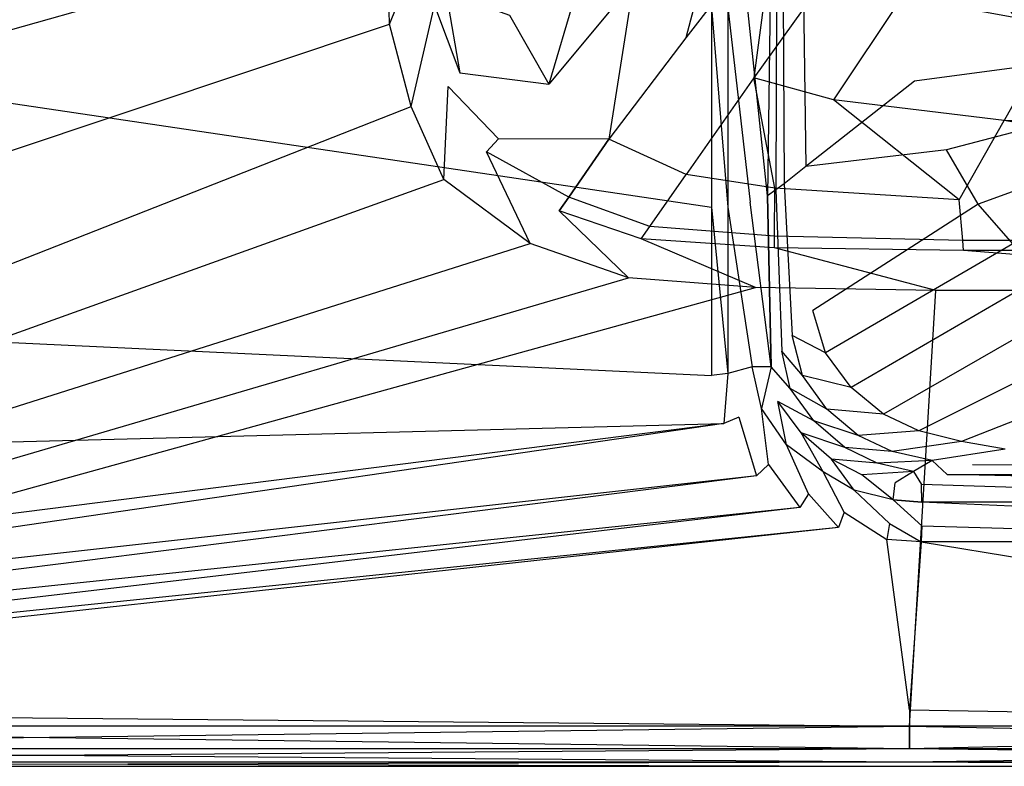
# Model space of a CAD drawing. Extents: x 0 to 1.3, y -0.48 to 0.
# Tile 2 of 24: x 0.22 to 0.44, y -0.48 to -0.32. Entities that reach past the tile are written whole.
import ezdxf

# ---------------------------------------------------------------- set-up
doc = ezdxf.new("R2010")
doc.units = 0
doc.layers.add('L1_BECKEN_611813___REPLACEMTFOR', color=7, linetype='CONTINUOUS')

msp = doc.modelspace()

# ---------------------------------------------------------------- linework, layer by layer
at = {"layer": 'L1_BECKEN_611813___REPLACEMTFOR', "color": 8}
for points, invisible_edges in [([(0.378696, -0.284418, 0.022058), (0.368628, -0.322295, 0.046214), (0.356959, -0.309871, 0.045756), (0.378696, -0.284418, 0.022058)], 14), ([(0.388404, -0.296846, 0.022813), (0.368628, -0.322295, 0.046214), (0.378696, -0.284418, 0.022058), (0.388404, -0.296846, 0.022813)], 14), ([(0.451641, -0.319493, 0.024467), (0.41696, -0.313176, 0.024015), (0.4488, -0.289755, 0.003446), (0.451641, -0.319493, 0.024467)], 14), ([(0.414919, -0.290481, 0.131995), (0.394807, -0.306712, 0.162868), (0.419745, -0.331924, 0.132122), (0.414919, -0.290481, 0.131995)], 14), ([(0.440651, -0.315702, 0.111874), (0.414919, -0.290481, 0.131995), (0.419745, -0.331924, 0.132122), (0.440651, -0.315702, 0.111874)], 14), ([(0.302114, -0.296656, 0.095963), (0.009, -0.37944, 0.095963), (0.009, -0.303879, 0.095963), (0.302114, -0.296656, 0.095963)], 13), ([(0.009, -0.37944, 0.095963), (0.302114, -0.296656, 0.095963), (0.302449, -0.319242, 0.095963), (0.009, -0.37944, 0.095963)], 14), ([(0.312139, -0.29615, 0.095963), (0.302449, -0.319242, 0.095963), (0.302114, -0.296656, 0.095963), (0.312139, -0.29615, 0.095963)], 13), ([(0.302449, -0.319242, 0.095963), (0.312139, -0.29615, 0.095963), (0.312497, -0.315025, 0.095963), (0.302449, -0.319242, 0.095963)], 14), ([(0.349247, -0.294931, 0.045288), (0.338031, -0.332663, 0.072391), (0.329296, -0.317214, 0.072169), (0.349247, -0.294931, 0.045288)], 14), ([(0.356959, -0.309871, 0.045756), (0.338031, -0.332663, 0.072391), (0.349247, -0.294931, 0.045288), (0.356959, -0.309871, 0.045756)], 14), ([(0.388404, -0.296846, 0.022813), (0.383869, -0.33122, 0.046621), (0.368628, -0.322295, 0.046214), (0.388404, -0.296846, 0.022813)], 14), ([(0.401441, -0.306617, 0.023485), (0.383869, -0.33122, 0.046621), (0.388404, -0.296846, 0.022813), (0.401441, -0.306617, 0.023485)], 14), ([(0.374386, -0.360118, 0.18), (0.012614, -0.306333, 0.18), (0.012614, -0.380667, 0.18), (0.374386, -0.360118, 0.18)], 13), ([(0.012614, -0.306333, 0.18), (0.374386, -0.360118, 0.18), (0.374386, -0.315485, 0.18), (0.012614, -0.306333, 0.18)], 14), ([(0.401604, -0.33614, 0.046935), (0.383869, -0.33122, 0.046621), (0.401441, -0.306617, 0.023485), (0.401604, -0.33614, 0.046935)], 14), ([(0.394807, -0.306712, 0.162868), (0.390357, -0.310303, 0.169699), (0.395487, -0.351033, 0.163716), (0.394807, -0.306712, 0.162868)], 14), ([(0.394807, -0.306712, 0.162868), (0.395487, -0.351033, 0.163716), (0.419745, -0.331924, 0.132122), (0.394807, -0.306712, 0.162868)], 14), ([(0.41696, -0.313176, 0.024015), (0.401604, -0.33614, 0.046935), (0.401441, -0.306617, 0.023485), (0.41696, -0.313176, 0.024015)], 14), ([(0.356959, -0.309871, 0.045756), (0.351485, -0.34489, 0.072609), (0.338031, -0.332663, 0.072391), (0.356959, -0.309871, 0.045756)], 14), ([(0.368628, -0.322295, 0.046214), (0.351485, -0.34489, 0.072609), (0.356959, -0.309871, 0.045756), (0.368628, -0.322295, 0.046214)], 14), ([(0.315059, -0.312077, 0.091335), (0.318216, -0.330087, 0.091374), (0.312497, -0.315025, 0.095963), (0.315059, -0.312077, 0.091335)], 14), ([(0.315059, -0.312077, 0.091335), (0.329296, -0.317214, 0.072169), (0.318216, -0.330087, 0.091374), (0.315059, -0.312077, 0.091335)], 14), ([(0.388921, -0.311917, 0.172276), (0.387485, -0.313532, 0.174853), (0.388764, -0.35621, 0.172698), (0.388921, -0.311917, 0.172276)], 14), ([(0.388921, -0.311917, 0.172276), (0.388764, -0.35621, 0.172698), (0.3906, -0.354883, 0.17008), (0.388921, -0.311917, 0.172276)], 14), ([(0.390357, -0.310303, 0.169699), (0.388921, -0.311917, 0.172276), (0.3906, -0.354883, 0.17008), (0.390357, -0.310303, 0.169699)], 14), ([(0.390357, -0.310303, 0.169699), (0.3906, -0.354883, 0.17008), (0.395487, -0.351033, 0.163716), (0.390357, -0.310303, 0.169699)], 14), ([(0.387485, -0.313532, 0.174853), (0.382434, -0.315225, 0.178525), (0.386927, -0.357537, 0.175316), (0.387485, -0.313532, 0.174853)], 14), ([(0.387485, -0.313532, 0.174853), (0.386927, -0.357537, 0.175316), (0.388764, -0.35621, 0.172698), (0.387485, -0.313532, 0.174853)], 14), ([(0.439741, -0.34076, 0.047164), (0.401604, -0.33614, 0.046935), (0.41696, -0.313176, 0.024015), (0.439741, -0.34076, 0.047164)], 14), ([(0.451641, -0.319493, 0.024467), (0.439741, -0.34076, 0.047164), (0.41696, -0.313176, 0.024015), (0.451641, -0.319493, 0.024467)], 14), ([(0.312497, -0.315025, 0.095963), (0.307302, -0.337601, 0.095963), (0.302449, -0.319242, 0.095963), (0.312497, -0.315025, 0.095963)], 13), ([(0.307302, -0.337601, 0.095963), (0.312497, -0.315025, 0.095963), (0.315568, -0.333163, 0.095963), (0.307302, -0.337601, 0.095963)], 14), ([(0.312497, -0.315025, 0.095963), (0.318216, -0.330087, 0.091374), (0.315568, -0.333163, 0.095963), (0.312497, -0.315025, 0.095963)], 14), ([(0.378, -0.360118, 0.18), (0.374386, -0.315485, 0.18), (0.374386, -0.360118, 0.18), (0.378, -0.360118, 0.18)], 13), ([(0.374386, -0.315485, 0.18), (0.378, -0.360118, 0.18), (0.378, -0.315485, 0.18), (0.374386, -0.315485, 0.18)], 14), ([(0.378, -0.315485, 0.18), (0.383014, -0.359005, 0.178332), (0.382434, -0.315225, 0.178525), (0.378, -0.315485, 0.18)], 14), ([(0.383014, -0.359005, 0.178332), (0.378, -0.315485, 0.18), (0.378, -0.360118, 0.18), (0.383014, -0.359005, 0.178332)], 13), ([(0.386927, -0.357537, 0.175316), (0.382434, -0.315225, 0.178525), (0.383014, -0.359005, 0.178332), (0.386927, -0.357537, 0.175316)], 14), ([(0.450985, -0.327804, 0.109112), (0.440651, -0.315702, 0.111874), (0.419745, -0.331924, 0.132122), (0.450985, -0.327804, 0.109112)], 14), ([(0.329296, -0.317214, 0.072169), (0.338031, -0.332663, 0.072391), (0.318216, -0.330087, 0.091374), (0.329296, -0.317214, 0.072169)], 14), ([(0.302449, -0.319242, 0.095963), (0.009, -0.41722, 0.095963), (0.009, -0.37944, 0.095963), (0.302449, -0.319242, 0.095963)], 13), ([(0.009, -0.41722, 0.095963), (0.302449, -0.319242, 0.095963), (0.307302, -0.337601, 0.095963), (0.009, -0.41722, 0.095963)], 14), ([(0.546485, -0.342108, 0.047704), (0.439741, -0.34076, 0.047164), (0.451641, -0.319493, 0.024467), (0.546485, -0.342108, 0.047704)], 14), ([(0.368755, -0.352783, 0.072802), (0.351485, -0.34489, 0.072609), (0.368628, -0.322295, 0.046214), (0.368755, -0.352783, 0.072802)], 14), ([(0.383869, -0.33122, 0.046621), (0.368755, -0.352783, 0.072802), (0.368628, -0.322295, 0.046214), (0.383869, -0.33122, 0.046621)], 14), ([(0.450985, -0.327804, 0.109112), (0.419745, -0.331924, 0.132122), (0.426891, -0.34733, 0.130168), (0.450985, -0.327804, 0.109112)], 14), ([(0.460125, -0.338602, 0.108775), (0.450985, -0.327804, 0.109112), (0.426891, -0.34733, 0.130168), (0.460125, -0.338602, 0.108775)], 14), ([(0.326817, -0.344826, 0.091417), (0.315568, -0.333163, 0.095963), (0.318216, -0.330087, 0.091374), (0.326817, -0.344826, 0.091417)], 14), ([(0.318216, -0.330087, 0.091374), (0.338031, -0.332663, 0.072391), (0.326817, -0.344826, 0.091417), (0.318216, -0.330087, 0.091374)], 14), ([(0.388508, -0.355878, 0.072948), (0.368755, -0.352783, 0.072802), (0.383869, -0.33122, 0.046621), (0.388508, -0.355878, 0.072948)], 14), ([(0.388508, -0.355878, 0.072948), (0.383869, -0.33122, 0.046621), (0.401604, -0.33614, 0.046935), (0.388508, -0.355878, 0.072948)], 14), ([(0.419745, -0.331924, 0.132122), (0.395487, -0.351033, 0.163716), (0.426891, -0.34733, 0.130168), (0.419745, -0.331924, 0.132122)], 14), ([(0.315568, -0.333163, 0.095963), (0.314601, -0.353926, 0.095963), (0.307302, -0.337601, 0.095963), (0.315568, -0.333163, 0.095963)], 13), ([(0.314601, -0.353926, 0.095963), (0.315568, -0.333163, 0.095963), (0.324137, -0.347732, 0.095963), (0.314601, -0.353926, 0.095963)], 14), ([(0.315568, -0.333163, 0.095963), (0.326817, -0.344826, 0.091417), (0.324137, -0.347732, 0.095963), (0.315568, -0.333163, 0.095963)], 13), ([(0.351485, -0.34489, 0.072609), (0.326817, -0.344826, 0.091417), (0.338031, -0.332663, 0.072391), (0.351485, -0.34489, 0.072609)], 14), ([(0.429696, -0.35846, 0.07304), (0.388508, -0.355878, 0.072948), (0.401604, -0.33614, 0.046935), (0.429696, -0.35846, 0.07304)], 14), ([(0.429696, -0.35846, 0.07304), (0.401604, -0.33614, 0.046935), (0.439741, -0.34076, 0.047164), (0.429696, -0.35846, 0.07304)], 14), ([(0.307302, -0.337601, 0.095963), (0.009, -0.455, 0.095963), (0.009, -0.41722, 0.095963), (0.307302, -0.337601, 0.095963)], 13), ([(0.009, -0.455, 0.095963), (0.307302, -0.337601, 0.095963), (0.314601, -0.353926, 0.095963), (0.009, -0.455, 0.095963)], 14), ([(0.460125, -0.338602, 0.108775), (0.426891, -0.34733, 0.130168), (0.433952, -0.359463, 0.129543), (0.460125, -0.338602, 0.108775)], 14), ([(0.468892, -0.346548, 0.109128), (0.460125, -0.338602, 0.108775), (0.433952, -0.359463, 0.129543), (0.468892, -0.346548, 0.109128)], 14), ([(0.429696, -0.35846, 0.07304), (0.439741, -0.34076, 0.047164), (0.54154, -0.35846, 0.07304), (0.429696, -0.35846, 0.07304)], 14), ([(0.54154, -0.35846, 0.07304), (0.439741, -0.34076, 0.047164), (0.546485, -0.342108, 0.047704), (0.54154, -0.35846, 0.07304)], 14), ([(0.342506, -0.357837, 0.091459), (0.324137, -0.347732, 0.095963), (0.326817, -0.344826, 0.091417), (0.342506, -0.357837, 0.091459)], 14), ([(0.351485, -0.34489, 0.072609), (0.342506, -0.357837, 0.091459), (0.326817, -0.344826, 0.091417), (0.351485, -0.34489, 0.072609)], 14), ([(0.342506, -0.357837, 0.091459), (0.351485, -0.34489, 0.072609), (0.368755, -0.352783, 0.072802), (0.342506, -0.357837, 0.091459)], 14), ([(0.426891, -0.34733, 0.130168), (0.395487, -0.351033, 0.163716), (0.397014, -0.383217, 0.163953), (0.426891, -0.34733, 0.130168)], 14), ([(0.433952, -0.359463, 0.129543), (0.426891, -0.34733, 0.130168), (0.397014, -0.383217, 0.163953), (0.433952, -0.359463, 0.129543)], 14), ([(0.468892, -0.346548, 0.109128), (0.433952, -0.359463, 0.129543), (0.441689, -0.368307, 0.129649), (0.468892, -0.346548, 0.109128)], 14), ([(0.324137, -0.347732, 0.095963), (0.333916, -0.368195, 0.095963), (0.314601, -0.353926, 0.095963), (0.324137, -0.347732, 0.095963)], 13), ([(0.333916, -0.368195, 0.095963), (0.324137, -0.347732, 0.095963), (0.34036, -0.360931, 0.095963), (0.333916, -0.368195, 0.095963)], 14), ([(0.342506, -0.357837, 0.091459), (0.34036, -0.360931, 0.095963), (0.324137, -0.347732, 0.095963), (0.342506, -0.357837, 0.091459)], 14), ([(0.395487, -0.351033, 0.163716), (0.3906, -0.354883, 0.17008), (0.397014, -0.383217, 0.163953), (0.395487, -0.351033, 0.163716)], 14), ([(0.314601, -0.353926, 0.095963), (0.011, -0.463, 0.095963), (0.009, -0.455, 0.095963), (0.314601, -0.353926, 0.095963)], 13), ([(0.011, -0.463, 0.095963), (0.314601, -0.353926, 0.095963), (0.333916, -0.368195, 0.095963), (0.011, -0.463, 0.095963)], 14), ([(0.360651, -0.364414, 0.091496), (0.342506, -0.357837, 0.091459), (0.368755, -0.352783, 0.072802), (0.360651, -0.364414, 0.091496)], 14), ([(0.360651, -0.364414, 0.091496), (0.368755, -0.352783, 0.072802), (0.388508, -0.355878, 0.072948), (0.360651, -0.364414, 0.091496)], 14), ([(0.388467, -0.366603, 0.091524), (0.360651, -0.364414, 0.091496), (0.388508, -0.355878, 0.072948), (0.388467, -0.366603, 0.091524)], 14), ([(0.388764, -0.35621, 0.172698), (0.386927, -0.357537, 0.175316), (0.390061, -0.392248, 0.171911), (0.388764, -0.35621, 0.172698)], 14), ([(0.388467, -0.366603, 0.091524), (0.388508, -0.355878, 0.072948), (0.429696, -0.35846, 0.07304), (0.388467, -0.366603, 0.091524)], 14), ([(0.3906, -0.354883, 0.17008), (0.388764, -0.35621, 0.172698), (0.39241, -0.388747, 0.169159), (0.3906, -0.354883, 0.17008)], 14), ([(0.388764, -0.35621, 0.172698), (0.390061, -0.392248, 0.171911), (0.39241, -0.388747, 0.169159), (0.388764, -0.35621, 0.172698)], 14), ([(0.3906, -0.354883, 0.17008), (0.39241, -0.388747, 0.169159), (0.397014, -0.383217, 0.163953), (0.3906, -0.354883, 0.17008)], 14), ([(0.34036, -0.360931, 0.095963), (0.342506, -0.357837, 0.091459), (0.360651, -0.364414, 0.091496), (0.34036, -0.360931, 0.095963)], 14), ([(0.387712, -0.395749, 0.174663), (0.386927, -0.357537, 0.175316), (0.383014, -0.359005, 0.178332), (0.387712, -0.395749, 0.174663)], 14), ([(0.386927, -0.357537, 0.175316), (0.387712, -0.395749, 0.174663), (0.390061, -0.392248, 0.171911), (0.386927, -0.357537, 0.175316)], 14), ([(0.012614, -0.380667, 0.18), (0.374386, -0.39774, 0.18), (0.374386, -0.360118, 0.18), (0.012614, -0.380667, 0.18)], 14), ([(0.378, -0.397277, 0.18), (0.374386, -0.360118, 0.18), (0.374386, -0.39774, 0.18), (0.378, -0.397277, 0.18)], 13), ([(0.374386, -0.360118, 0.18), (0.378, -0.397277, 0.18), (0.378, -0.360118, 0.18), (0.374386, -0.360118, 0.18)], 14), ([(0.378, -0.360118, 0.18), (0.3835, -0.395749, 0.17817), (0.383014, -0.359005, 0.178332), (0.378, -0.360118, 0.18)], 14), ([(0.3835, -0.395749, 0.17817), (0.378, -0.360118, 0.18), (0.378, -0.397277, 0.18), (0.3835, -0.395749, 0.17817)], 13), ([(0.387712, -0.395749, 0.174663), (0.383014, -0.359005, 0.178332), (0.3835, -0.395749, 0.17817), (0.387712, -0.395749, 0.174663)], 14), ([(0.430502, -0.367574, 0.091542), (0.388467, -0.366603, 0.091524), (0.429696, -0.35846, 0.07304), (0.430502, -0.367574, 0.091542)], 14), ([(0.433952, -0.359463, 0.129543), (0.397014, -0.383217, 0.163953), (0.399863, -0.392675, 0.163689), (0.433952, -0.359463, 0.129543)], 14), ([(0.441689, -0.368307, 0.129649), (0.433952, -0.359463, 0.129543), (0.399863, -0.392675, 0.163689), (0.441689, -0.368307, 0.129649)], 14), ([(0.430502, -0.367574, 0.091542), (0.429696, -0.35846, 0.07304), (0.54154, -0.35846, 0.07304), (0.430502, -0.367574, 0.091542)], 14), ([(0.541937, -0.367676, 0.091542), (0.430502, -0.367574, 0.091542), (0.54154, -0.35846, 0.07304), (0.541937, -0.367676, 0.091542)], 14), ([(0.34036, -0.360931, 0.095963), (0.355866, -0.375881, 0.095963), (0.333916, -0.368195, 0.095963), (0.34036, -0.360931, 0.095963)], 13), ([(0.355866, -0.375881, 0.095963), (0.34036, -0.360931, 0.095963), (0.358714, -0.367193, 0.095963), (0.355866, -0.375881, 0.095963)], 14), ([(0.358714, -0.367193, 0.095963), (0.34036, -0.360931, 0.095963), (0.360651, -0.364414, 0.091496), (0.358714, -0.367193, 0.095963)], 14), ([(0.358714, -0.367193, 0.095963), (0.360651, -0.364414, 0.091496), (0.388467, -0.366603, 0.091524), (0.358714, -0.367193, 0.095963)], 14), ([(0.358714, -0.367193, 0.095963), (0.384238, -0.378029, 0.095963), (0.355866, -0.375881, 0.095963), (0.358714, -0.367193, 0.095963)], 13), ([(0.388457, -0.369166, 0.095963), (0.358714, -0.367193, 0.095963), (0.388467, -0.366603, 0.091524), (0.388457, -0.369166, 0.095963)], 14), ([(0.384238, -0.378029, 0.095963), (0.358714, -0.367193, 0.095963), (0.388457, -0.369166, 0.095963), (0.384238, -0.378029, 0.095963)], 14), ([(0.388457, -0.369166, 0.095963), (0.388467, -0.366603, 0.091524), (0.430502, -0.367574, 0.091542), (0.388457, -0.369166, 0.095963)], 14), ([(0.333916, -0.368195, 0.095963), (0.016, -0.469, 0.095963), (0.011, -0.463, 0.095963), (0.333916, -0.368195, 0.095963)], 13), ([(0.016, -0.469, 0.095963), (0.333916, -0.368195, 0.095963), (0.355866, -0.375881, 0.095963), (0.016, -0.469, 0.095963)], 14), ([(0.388457, -0.369166, 0.095963), (0.424499, -0.378697, 0.095963), (0.384238, -0.378029, 0.095963), (0.388457, -0.369166, 0.095963)], 13), ([(0.430695, -0.369752, 0.095963), (0.388457, -0.369166, 0.095963), (0.430502, -0.367574, 0.091542), (0.430695, -0.369752, 0.095963)], 14), ([(0.424499, -0.378697, 0.095963), (0.388457, -0.369166, 0.095963), (0.430695, -0.369752, 0.095963), (0.424499, -0.378697, 0.095963)], 14), ([(0.441689, -0.368307, 0.129649), (0.399863, -0.392675, 0.163689), (0.405554, -0.400376, 0.163636), (0.441689, -0.368307, 0.129649)], 14), ([(0.450643, -0.374222, 0.130115), (0.441689, -0.368307, 0.129649), (0.405554, -0.400376, 0.163636), (0.450643, -0.374222, 0.130115)], 14), ([(0.430695, -0.369752, 0.095963), (0.430502, -0.367574, 0.091542), (0.541937, -0.367676, 0.091542), (0.430695, -0.369752, 0.095963)], 14), ([(0.542032, -0.369878, 0.095963), (0.430695, -0.369752, 0.095963), (0.541937, -0.367676, 0.091542), (0.542032, -0.369878, 0.095963)], 14), ([(0.430695, -0.369752, 0.095963), (0.543185, -0.378815, 0.095963), (0.424499, -0.378697, 0.095963), (0.430695, -0.369752, 0.095963)], 13), ([(0.543185, -0.378815, 0.095963), (0.430695, -0.369752, 0.095963), (0.542032, -0.369878, 0.095963), (0.543185, -0.378815, 0.095963)], 14), ([(0.355866, -0.375881, 0.095963), (0.022, -0.474, 0.095963), (0.016, -0.469, 0.095963), (0.355866, -0.375881, 0.095963)], 13), ([(0.022, -0.474, 0.095963), (0.355866, -0.375881, 0.095963), (0.384238, -0.378029, 0.095963), (0.022, -0.474, 0.095963)], 14), ([(0.450643, -0.374222, 0.130115), (0.405554, -0.400376, 0.163636), (0.412767, -0.406374, 0.163804), (0.450643, -0.374222, 0.130115)], 14), ([(0.462494, -0.377797, 0.131016), (0.450643, -0.374222, 0.130115), (0.412767, -0.406374, 0.163804), (0.462494, -0.377797, 0.131016)], 14), ([(0.384238, -0.378029, 0.095963), (0.03, -0.476, 0.095963), (0.022, -0.474, 0.095963), (0.384238, -0.378029, 0.095963)], 13), ([(0.03, -0.476, 0.095963), (0.384238, -0.378029, 0.095963), (0.424499, -0.378697, 0.095963), (0.03, -0.476, 0.095963)], 14), ([(0.462494, -0.377797, 0.131016), (0.412767, -0.406374, 0.163804), (0.420687, -0.410082, 0.164233), (0.462494, -0.377797, 0.131016)], 14), ([(0.479957, -0.380412, 0.131869), (0.462494, -0.377797, 0.131016), (0.420687, -0.410082, 0.164233), (0.479957, -0.380412, 0.131869)], 14), ([(0.424499, -0.378697, 0.095963), (0.41861, -0.476, 0.095963), (0.03, -0.476, 0.095963), (0.424499, -0.378697, 0.095963)], 13), ([(0.41861, -0.476, 0.095963), (0.424499, -0.378697, 0.095963), (0.543185, -0.378815, 0.095963), (0.41861, -0.476, 0.095963)], 14), ([(0.543185, -0.378815, 0.095963), (0.650004, -0.476, 0.095963), (0.41861, -0.476, 0.095963), (0.543185, -0.378815, 0.095963)], 13), ([(0.374386, -0.39774, 0.18), (0.012614, -0.380667, 0.18), (0.012614, -0.417833, 0.18), (0.374386, -0.39774, 0.18)], 13), ([(0.479957, -0.380412, 0.131869), (0.420687, -0.410082, 0.164233), (0.430195, -0.412484, 0.164842), (0.479957, -0.380412, 0.131869)], 14), ([(0.505183, -0.38294, 0.132713), (0.479957, -0.380412, 0.131869), (0.430195, -0.412484, 0.164842), (0.505183, -0.38294, 0.132713)], 14), ([(0.399863, -0.392675, 0.163689), (0.397014, -0.383217, 0.163953), (0.39241, -0.388747, 0.169159), (0.399863, -0.392675, 0.163689)], 14), ([(0.505183, -0.38294, 0.132713), (0.430195, -0.412484, 0.164842), (0.439977, -0.414132, 0.165899), (0.505183, -0.38294, 0.132713)], 14), ([(0.394695, -0.39771, 0.168866), (0.39241, -0.388747, 0.169159), (0.390061, -0.392248, 0.171911), (0.394695, -0.39771, 0.168866)], 14), ([(0.399863, -0.392675, 0.163689), (0.39241, -0.388747, 0.169159), (0.394695, -0.39771, 0.168866), (0.399863, -0.392675, 0.163689)], 14), ([(0.391939, -0.400603, 0.171695), (0.390061, -0.392248, 0.171911), (0.387712, -0.395749, 0.174663), (0.391939, -0.400603, 0.171695)], 14), ([(0.394695, -0.39771, 0.168866), (0.390061, -0.392248, 0.171911), (0.391939, -0.400603, 0.171695), (0.394695, -0.39771, 0.168866)], 14), ([(0.405554, -0.400376, 0.163636), (0.399863, -0.392675, 0.163689), (0.394695, -0.39771, 0.168866), (0.405554, -0.400376, 0.163636)], 14), ([(0.3835, -0.395749, 0.17817), (0.378, -0.397277, 0.18), (0.380527, -0.406984, 0.18), (0.3835, -0.395749, 0.17817)], 14), ([(0.38556, -0.40511, 0.178502), (0.3835, -0.395749, 0.17817), (0.380527, -0.406984, 0.18), (0.38556, -0.40511, 0.178502)], 14), ([(0.387712, -0.395749, 0.174663), (0.3835, -0.395749, 0.17817), (0.38556, -0.40511, 0.178502), (0.387712, -0.395749, 0.174663)], 14), ([(0.387712, -0.395749, 0.174663), (0.38556, -0.40511, 0.178502), (0.389184, -0.403496, 0.174523), (0.387712, -0.395749, 0.174663)], 14), ([(0.391939, -0.400603, 0.171695), (0.387712, -0.395749, 0.174663), (0.389184, -0.403496, 0.174523), (0.391939, -0.400603, 0.171695)], 14), ([(0.012614, -0.417833, 0.18), (0.377168, -0.408428, 0.18), (0.374386, -0.39774, 0.18), (0.012614, -0.417833, 0.18)], 14), ([(0.377168, -0.408428, 0.18), (0.378, -0.397277, 0.18), (0.374386, -0.39774, 0.18), (0.377168, -0.408428, 0.18)], 13), ([(0.378, -0.397277, 0.18), (0.377168, -0.408428, 0.18), (0.380527, -0.406984, 0.18), (0.378, -0.397277, 0.18)], 14), ([(0.400122, -0.405197, 0.168745), (0.394695, -0.39771, 0.168866), (0.391939, -0.400603, 0.171695), (0.400122, -0.405197, 0.168745)], 14), ([(0.405554, -0.400376, 0.163636), (0.394695, -0.39771, 0.168866), (0.400122, -0.405197, 0.168745), (0.405554, -0.400376, 0.163636)], 14), ([(0.397262, -0.407863, 0.171634), (0.391939, -0.400603, 0.171695), (0.389184, -0.403496, 0.174523), (0.397262, -0.407863, 0.171634)], 14), ([(0.400122, -0.405197, 0.168745), (0.391939, -0.400603, 0.171695), (0.397262, -0.407863, 0.171634), (0.400122, -0.405197, 0.168745)], 14), ([(0.412767, -0.406374, 0.163804), (0.405554, -0.400376, 0.163636), (0.400122, -0.405197, 0.168745), (0.412767, -0.406374, 0.163804)], 14), ([(0.391112, -0.413189, 0.178305), (0.389184, -0.403496, 0.174523), (0.38556, -0.40511, 0.178502), (0.391112, -0.413189, 0.178305)], 14), ([(0.394402, -0.410528, 0.174523), (0.389184, -0.403496, 0.174523), (0.391112, -0.413189, 0.178305), (0.394402, -0.410528, 0.174523)], 14), ([(0.397262, -0.407863, 0.171634), (0.389184, -0.403496, 0.174523), (0.394402, -0.410528, 0.174523), (0.397262, -0.407863, 0.171634)], 14), ([(0.387139, -0.41759, 0.18), (0.38556, -0.40511, 0.178502), (0.380527, -0.406984, 0.18), (0.387139, -0.41759, 0.18)], 14), ([(0.391112, -0.413189, 0.178305), (0.38556, -0.40511, 0.178502), (0.387139, -0.41759, 0.18), (0.391112, -0.413189, 0.178305)], 14), ([(0.407165, -0.411129, 0.168787), (0.400122, -0.405197, 0.168745), (0.397262, -0.407863, 0.171634), (0.407165, -0.411129, 0.168787)], 14), ([(0.412767, -0.406374, 0.163804), (0.400122, -0.405197, 0.168745), (0.407165, -0.411129, 0.168787), (0.412767, -0.406374, 0.163804)], 14), ([(0.420687, -0.410082, 0.164233), (0.412767, -0.406374, 0.163804), (0.407165, -0.411129, 0.168787), (0.420687, -0.410082, 0.164233)], 14), ([(0.377168, -0.408428, 0.18), (0.012614, -0.417833, 0.18), (0.012614, -0.454555, 0.18), (0.377168, -0.408428, 0.18)], 13), ([(0.014306, -0.461321, 0.18), (0.377168, -0.408428, 0.18), (0.012614, -0.454555, 0.18), (0.014306, -0.461321, 0.18)], 13), ([(0.377168, -0.408428, 0.18), (0.014306, -0.461321, 0.18), (0.384441, -0.420095, 0.18), (0.377168, -0.408428, 0.18)], 14), ([(0.384441, -0.420095, 0.18), (0.380527, -0.406984, 0.18), (0.377168, -0.408428, 0.18), (0.384441, -0.420095, 0.18)], 13), ([(0.380527, -0.406984, 0.18), (0.384441, -0.420095, 0.18), (0.387139, -0.41759, 0.18), (0.380527, -0.406984, 0.18)], 14), ([(0.404175, -0.413756, 0.171655), (0.397262, -0.407863, 0.171634), (0.394402, -0.410528, 0.174523), (0.404175, -0.413756, 0.171655)], 14), ([(0.407165, -0.411129, 0.168787), (0.397262, -0.407863, 0.171634), (0.404175, -0.413756, 0.171655), (0.407165, -0.411129, 0.168787)], 14), ([(0.399301, -0.419193, 0.177989), (0.394402, -0.410528, 0.174523), (0.391112, -0.413189, 0.178305), (0.399301, -0.419193, 0.177989)], 14), ([(0.401184, -0.416383, 0.174523), (0.394402, -0.410528, 0.174523), (0.399301, -0.419193, 0.177989), (0.401184, -0.416383, 0.174523)], 14), ([(0.404175, -0.413756, 0.171655), (0.394402, -0.410528, 0.174523), (0.401184, -0.416383, 0.174523), (0.404175, -0.413756, 0.171655)], 14), ([(0.414741, -0.414674, 0.168957), (0.407165, -0.411129, 0.168787), (0.404175, -0.413756, 0.171655), (0.414741, -0.414674, 0.168957)], 14), ([(0.420687, -0.410082, 0.164233), (0.407165, -0.411129, 0.168787), (0.414741, -0.414674, 0.168957), (0.420687, -0.410082, 0.164233)], 14), ([(0.430195, -0.412484, 0.164842), (0.420687, -0.410082, 0.164233), (0.414741, -0.414674, 0.168957), (0.430195, -0.412484, 0.164842)], 14), ([(0.396061, -0.42412, 0.18), (0.391112, -0.413189, 0.178305), (0.387139, -0.41759, 0.18), (0.396061, -0.42412, 0.18)], 14), ([(0.399301, -0.419193, 0.177989), (0.391112, -0.413189, 0.178305), (0.396061, -0.42412, 0.18), (0.399301, -0.419193, 0.177989)], 14), ([(0.430195, -0.412484, 0.164842), (0.414741, -0.414674, 0.168957), (0.423682, -0.416682, 0.169158), (0.430195, -0.412484, 0.164842)], 14), ([(0.439977, -0.414132, 0.165899), (0.430195, -0.412484, 0.164842), (0.423682, -0.416682, 0.169158), (0.439977, -0.414132, 0.165899)], 14), ([(0.411358, -0.417268, 0.17174), (0.404175, -0.413756, 0.171655), (0.401184, -0.416383, 0.174523), (0.411358, -0.417268, 0.17174)], 14), ([(0.414741, -0.414674, 0.168957), (0.404175, -0.413756, 0.171655), (0.411358, -0.417268, 0.17174), (0.414741, -0.414674, 0.168957)], 14), ([(0.423682, -0.416682, 0.169158), (0.414741, -0.414674, 0.168957), (0.411358, -0.417268, 0.17174), (0.423682, -0.416682, 0.169158)], 14), ([(0.439977, -0.414132, 0.165899), (0.423682, -0.416682, 0.169158), (0.432711, -0.417608, 0.169597), (0.439977, -0.414132, 0.165899)], 14), ([(0.432711, -0.417608, 0.169597), (0.540023, -0.417769, 0.169545), (0.439977, -0.414132, 0.165899), (0.432711, -0.417608, 0.169597)], 14), ([(0.394148, -0.427198, 0.18), (0.387139, -0.41759, 0.18), (0.384441, -0.420095, 0.18), (0.394148, -0.427198, 0.18)], 13), ([(0.387139, -0.41759, 0.18), (0.394148, -0.427198, 0.18), (0.396061, -0.42412, 0.18), (0.387139, -0.41759, 0.18)], 14), ([(0.406229, -0.423308, 0.177769), (0.401184, -0.416383, 0.174523), (0.399301, -0.419193, 0.177989), (0.406229, -0.423308, 0.177769)], 14), ([(0.407975, -0.419863, 0.174523), (0.401184, -0.416383, 0.174523), (0.406229, -0.423308, 0.177769), (0.407975, -0.419863, 0.174523)], 14), ([(0.411358, -0.417268, 0.17174), (0.401184, -0.416383, 0.174523), (0.407975, -0.419863, 0.174523), (0.411358, -0.417268, 0.17174)], 14), ([(0.419529, -0.419173, 0.171841), (0.411358, -0.417268, 0.17174), (0.407975, -0.419863, 0.174523), (0.419529, -0.419173, 0.171841)], 14), ([(0.423682, -0.416682, 0.169158), (0.411358, -0.417268, 0.17174), (0.419529, -0.419173, 0.171841), (0.423682, -0.416682, 0.169158)], 14), ([(0.427002, -0.419812, 0.17206), (0.423682, -0.416682, 0.169158), (0.419529, -0.419173, 0.171841), (0.427002, -0.419812, 0.17206)], 13), ([(0.423682, -0.416682, 0.169158), (0.427002, -0.419812, 0.17206), (0.432711, -0.417608, 0.169597), (0.423682, -0.416682, 0.169158)], 14), ([(0.427002, -0.419812, 0.17206), (0.538183, -0.419892, 0.172034), (0.432711, -0.417608, 0.169597), (0.427002, -0.419812, 0.17206)], 14), ([(0.538183, -0.419892, 0.172034), (0.540023, -0.417769, 0.169545), (0.432711, -0.417608, 0.169597), (0.538183, -0.419892, 0.172034)], 14), ([(0.404016, -0.428263, 0.18), (0.399301, -0.419193, 0.177989), (0.396061, -0.42412, 0.18), (0.404016, -0.428263, 0.18)], 14), ([(0.406229, -0.423308, 0.177769), (0.399301, -0.419193, 0.177989), (0.404016, -0.428263, 0.18), (0.406229, -0.423308, 0.177769)], 14), ([(0.414948, -0.425448, 0.178529), (0.407975, -0.419863, 0.174523), (0.406229, -0.423308, 0.177769), (0.414948, -0.425448, 0.178529)], 14), ([(0.419529, -0.419173, 0.171841), (0.407975, -0.419863, 0.174523), (0.415375, -0.421664, 0.174523), (0.419529, -0.419173, 0.171841)], 14), ([(0.414948, -0.425448, 0.178529), (0.415375, -0.421664, 0.174523), (0.407975, -0.419863, 0.174523), (0.414948, -0.425448, 0.178529)], 14), ([(0.421292, -0.422015, 0.174523), (0.419529, -0.419173, 0.171841), (0.415375, -0.421664, 0.174523), (0.421292, -0.422015, 0.174523)], 13), ([(0.419529, -0.419173, 0.171841), (0.421292, -0.422015, 0.174523), (0.427002, -0.419812, 0.17206), (0.419529, -0.419173, 0.171841)], 14), ([(0.536344, -0.422016, 0.174523), (0.427002, -0.419812, 0.17206), (0.421292, -0.422015, 0.174523), (0.536344, -0.422016, 0.174523)], 14), ([(0.536344, -0.422016, 0.174523), (0.538183, -0.419892, 0.172034), (0.427002, -0.419812, 0.17206), (0.536344, -0.422016, 0.174523)], 14), ([(0.018566, -0.466434, 0.18), (0.384441, -0.420095, 0.18), (0.014306, -0.461321, 0.18), (0.018566, -0.466434, 0.18)], 13), ([(0.384441, -0.420095, 0.18), (0.018566, -0.466434, 0.18), (0.394148, -0.427198, 0.18), (0.384441, -0.420095, 0.18)], 14), ([(0.414948, -0.425448, 0.178529), (0.421375, -0.426005, 0.178193), (0.415375, -0.421664, 0.174523), (0.414948, -0.425448, 0.178529)], 14), ([(0.421375, -0.426005, 0.178193), (0.421292, -0.422015, 0.174523), (0.415375, -0.421664, 0.174523), (0.421375, -0.426005, 0.178193)], 14), ([(0.536304, -0.425862, 0.178512), (0.421292, -0.422015, 0.174523), (0.421375, -0.426005, 0.178193), (0.536304, -0.425862, 0.178512)], 14), ([(0.536304, -0.425862, 0.178512), (0.536344, -0.422016, 0.174523), (0.421292, -0.422015, 0.174523), (0.536304, -0.425862, 0.178512)], 14), ([(0.402732, -0.431669, 0.18), (0.396061, -0.42412, 0.18), (0.394148, -0.427198, 0.18), (0.402732, -0.431669, 0.18)], 13), ([(0.396061, -0.42412, 0.18), (0.402732, -0.431669, 0.18), (0.404016, -0.428263, 0.18), (0.396061, -0.42412, 0.18)], 14), ([(0.414117, -0.430743, 0.18), (0.406229, -0.423308, 0.177769), (0.404016, -0.428263, 0.18), (0.414117, -0.430743, 0.18)], 14), ([(0.414948, -0.425448, 0.178529), (0.406229, -0.423308, 0.177769), (0.414117, -0.430743, 0.18), (0.414948, -0.425448, 0.178529)], 14), ([(0.421375, -0.431249, 0.18), (0.414948, -0.425448, 0.178529), (0.414117, -0.430743, 0.18), (0.421375, -0.431249, 0.18)], 14), ([(0.421375, -0.426005, 0.178193), (0.414948, -0.425448, 0.178529), (0.421375, -0.431249, 0.18), (0.421375, -0.426005, 0.178193)], 14), ([(0.536304, -0.425862, 0.178512), (0.421375, -0.426005, 0.178193), (0.536304, -0.431249, 0.18), (0.536304, -0.425862, 0.178512)], 14), ([(0.536304, -0.431249, 0.18), (0.421375, -0.426005, 0.178193), (0.421375, -0.431249, 0.18), (0.536304, -0.431249, 0.18)], 14), ([(0.023679, -0.470694, 0.18), (0.394148, -0.427198, 0.18), (0.018566, -0.466434, 0.18), (0.023679, -0.470694, 0.18)], 13), ([(0.394148, -0.427198, 0.18), (0.023679, -0.470694, 0.18), (0.402732, -0.431669, 0.18), (0.394148, -0.427198, 0.18)], 14), ([(0.413556, -0.434327, 0.18), (0.404016, -0.428263, 0.18), (0.402732, -0.431669, 0.18), (0.413556, -0.434327, 0.18)], 13), ([(0.404016, -0.428263, 0.18), (0.413556, -0.434327, 0.18), (0.414117, -0.430743, 0.18), (0.404016, -0.428263, 0.18)], 14), ([(0.421249, -0.434863, 0.18), (0.414117, -0.430743, 0.18), (0.413556, -0.434327, 0.18), (0.421249, -0.434863, 0.18)], 13), ([(0.414117, -0.430743, 0.18), (0.421249, -0.434863, 0.18), (0.421375, -0.431249, 0.18), (0.414117, -0.430743, 0.18)], 14), ([(0.030445, -0.472386, 0.18), (0.402732, -0.431669, 0.18), (0.023679, -0.470694, 0.18), (0.030445, -0.472386, 0.18)], 13), ([(0.402732, -0.431669, 0.18), (0.030445, -0.472386, 0.18), (0.413556, -0.434327, 0.18), (0.402732, -0.431669, 0.18)], 14), ([(0.536304, -0.434863, 0.18), (0.421375, -0.431249, 0.18), (0.421249, -0.434863, 0.18), (0.536304, -0.434863, 0.18)], 13), ([(0.421375, -0.431249, 0.18), (0.536304, -0.434863, 0.18), (0.536304, -0.431249, 0.18), (0.421375, -0.431249, 0.18)], 14), ([(0.41861, -0.472386, 0.18), (0.413556, -0.434327, 0.18), (0.030445, -0.472386, 0.18), (0.41861, -0.472386, 0.18)], 14), ([(0.421249, -0.434863, 0.18), (0.413556, -0.434327, 0.18), (0.41861, -0.472386, 0.18), (0.421249, -0.434863, 0.18)], 14), ([(0.650004, -0.472386, 0.18), (0.421249, -0.434863, 0.18), (0.41861, -0.472386, 0.18), (0.650004, -0.472386, 0.18)], 13), ([(0.421249, -0.434863, 0.18), (0.650004, -0.472386, 0.18), (0.536304, -0.434863, 0.18), (0.421249, -0.434863, 0.18)], 10), ([(0.41861, -0.476, 0.18), (0.030445, -0.472386, 0.18), (0.03, -0.476, 0.18), (0.41861, -0.476, 0.18)], 13), ([(0.030445, -0.472386, 0.18), (0.41861, -0.476, 0.18), (0.41861, -0.472386, 0.18), (0.030445, -0.472386, 0.18)], 14), ([(0.650004, -0.476, 0.18), (0.41861, -0.472386, 0.18), (0.41861, -0.476, 0.18), (0.650004, -0.476, 0.18)], 13), ([(0.41861, -0.472386, 0.18), (0.650004, -0.476, 0.18), (0.650004, -0.472386, 0.18), (0.41861, -0.472386, 0.18)], 14), ([(0.41861, -0.481, 0.178988), (0.03, -0.476, 0.18), (0.03, -0.481, 0.178988), (0.41861, -0.481, 0.178988)], 13), ([(0.03, -0.476, 0.18), (0.41861, -0.481, 0.178988), (0.41861, -0.476, 0.18), (0.03, -0.476, 0.18)], 14), ([(0.41861, -0.476, 0.095963), (0.03, -0.481, 0.096975), (0.03, -0.476, 0.095963), (0.41861, -0.476, 0.095963)], 13), ([(0.03, -0.481, 0.096975), (0.41861, -0.476, 0.095963), (0.41861, -0.481, 0.096975), (0.03, -0.481, 0.096975)], 14), ([(0.650004, -0.476, 0.095963), (0.41861, -0.481, 0.096975), (0.41861, -0.476, 0.095963), (0.650004, -0.476, 0.095963)], 13), ([(0.41861, -0.481, 0.096975), (0.650004, -0.476, 0.095963), (0.650004, -0.481, 0.096975), (0.41861, -0.481, 0.096975)], 14), ([(0.650004, -0.481, 0.178988), (0.41861, -0.476, 0.18), (0.41861, -0.481, 0.178988), (0.650004, -0.481, 0.178988)], 13), ([(0.41861, -0.476, 0.18), (0.650004, -0.481, 0.178988), (0.650004, -0.476, 0.18), (0.41861, -0.476, 0.18)], 14), ([(0.41861, -0.481, 0.178988), (0.03, -0.484, 0.17595), (0.41861, -0.484, 0.17595), (0.41861, -0.481, 0.178988)], 13), ([(0.03, -0.484, 0.17595), (0.41861, -0.481, 0.178988), (0.03, -0.481, 0.178988), (0.03, -0.484, 0.17595)], 14), ([(0.41861, -0.484, 0.100013), (0.03, -0.481, 0.096975), (0.41861, -0.481, 0.096975), (0.41861, -0.484, 0.100013)], 13), ([(0.03, -0.481, 0.096975), (0.41861, -0.484, 0.100013), (0.03, -0.484, 0.100013), (0.03, -0.481, 0.096975)], 14), ([(0.650004, -0.484, 0.100013), (0.41861, -0.481, 0.096975), (0.650004, -0.481, 0.096975), (0.650004, -0.484, 0.100013)], 13), ([(0.41861, -0.481, 0.096975), (0.650004, -0.484, 0.100013), (0.41861, -0.484, 0.100013), (0.41861, -0.481, 0.096975)], 14), ([(0.650004, -0.481, 0.178988), (0.41861, -0.484, 0.17595), (0.650004, -0.484, 0.17595), (0.650004, -0.481, 0.178988)], 13), ([(0.41861, -0.484, 0.17595), (0.650004, -0.481, 0.178988), (0.41861, -0.481, 0.178988), (0.41861, -0.484, 0.17595)], 14), ([(0.41861, -0.484, 0.17595), (0.03, -0.485, 0.170888), (0.41861, -0.485, 0.170888), (0.41861, -0.484, 0.17595)], 13), ([(0.03, -0.485, 0.170888), (0.41861, -0.484, 0.17595), (0.03, -0.484, 0.17595), (0.03, -0.485, 0.170888)], 14), ([(0.41861, -0.485, 0.105075), (0.03, -0.484, 0.100013), (0.41861, -0.484, 0.100013), (0.41861, -0.485, 0.105075)], 13), ([(0.03, -0.484, 0.100013), (0.41861, -0.485, 0.105075), (0.03, -0.485, 0.105075), (0.03, -0.484, 0.100013)], 14), ([(0.41861, -0.485, 0.170888), (0.03, -0.485, 0.16872), (0.41861, -0.485, 0.16872), (0.41861, -0.485, 0.170888)], 13), ([(0.03, -0.485, 0.16872), (0.41861, -0.485, 0.170888), (0.03, -0.485, 0.170888), (0.03, -0.485, 0.16872)], 14), ([(0.41861, -0.485, 0.16872), (0.03, -0.485, 0.107998), (0.41861, -0.485, 0.107998), (0.41861, -0.485, 0.16872)], 13), ([(0.03, -0.485, 0.107998), (0.41861, -0.485, 0.16872), (0.03, -0.485, 0.16872), (0.03, -0.485, 0.107998)], 14), ([(0.41861, -0.485, 0.107998), (0.03, -0.485, 0.105075), (0.41861, -0.485, 0.105075), (0.41861, -0.485, 0.107998)], 13), ([(0.03, -0.485, 0.105075), (0.41861, -0.485, 0.107998), (0.03, -0.485, 0.107998), (0.03, -0.485, 0.105075)], 14), ([(0.650004, -0.485, 0.105075), (0.41861, -0.484, 0.100013), (0.650004, -0.484, 0.100013), (0.650004, -0.485, 0.105075)], 13), ([(0.41861, -0.484, 0.100013), (0.650004, -0.485, 0.105075), (0.41861, -0.485, 0.105075), (0.41861, -0.484, 0.100013)], 14), ([(0.650004, -0.484, 0.17595), (0.41861, -0.485, 0.170888), (0.650004, -0.485, 0.170888), (0.650004, -0.484, 0.17595)], 13), ([(0.41861, -0.485, 0.170888), (0.650004, -0.484, 0.17595), (0.41861, -0.484, 0.17595), (0.41861, -0.485, 0.170888)], 14), ([(0.650002, -0.485, 0.107998), (0.41861, -0.485, 0.105075), (0.650004, -0.485, 0.105075), (0.650002, -0.485, 0.107998)], 13), ([(0.41861, -0.485, 0.105075), (0.650002, -0.485, 0.107998), (0.41861, -0.485, 0.107998), (0.41861, -0.485, 0.105075)], 14), ([(0.650004, -0.485, 0.170888), (0.41861, -0.485, 0.16872), (0.650004, -0.485, 0.16872), (0.650004, -0.485, 0.170888)], 13), ([(0.41861, -0.485, 0.16872), (0.650004, -0.485, 0.170888), (0.41861, -0.485, 0.170888), (0.41861, -0.485, 0.16872)], 14), ([(0.650004, -0.485, 0.16872), (0.41861, -0.485, 0.107998), (0.650002, -0.485, 0.107998), (0.650004, -0.485, 0.16872)], 13), ([(0.41861, -0.485, 0.107998), (0.650004, -0.485, 0.16872), (0.41861, -0.485, 0.16872), (0.41861, -0.485, 0.107998)], 14)]:
    msp.add_3dface(points, dxfattribs=dict(at, invisible_edges=invisible_edges))

doc.saveas('drawing.dxf')
